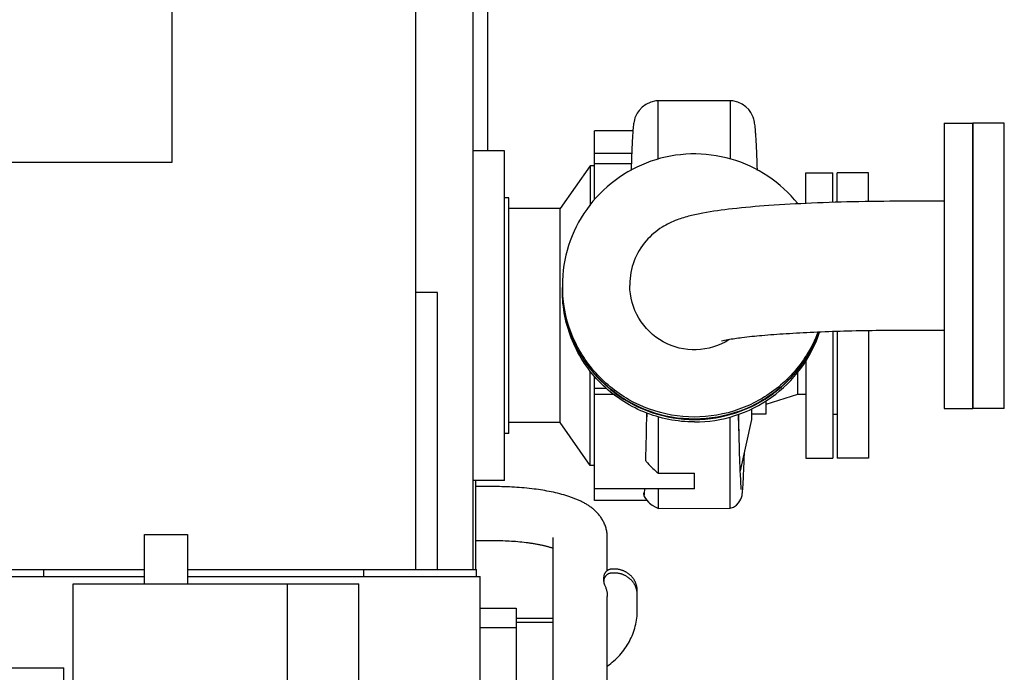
# Model space of a CAD drawing. Header units: millimetres. Extents: x 0 to 1189, y 0 to 841.
# Tile 51 of 77: x 1004 to 1039, y 225 to 248. Entities that reach past the tile are written whole.
import ezdxf
from ezdxf.enums import TextEntityAlignment as Align

# ---------------------------------------------------------------- set-up
doc = ezdxf.new("R2010")
doc.units = ezdxf.units.MM
doc.header["$LTSCALE"] = 65.395
doc.linetypes.add('PHANTOM', pattern=[0.8, 0.45, -0.05, 0.1, -0.05, 0.1, -0.05])
doc.layers.get('0').update_dxf_attribs({"linetype": 'CONTINUOUS'})
for name, color, linetype in [('1907_060000_TLKS_KGS_V_ABL471', 7, 'CONTINUOUS'), ('1907_061000_TLKS_KGS_V_ABL472', 7, 'CONTINUOUS'), ('1907_116500_05_SIMPLE1_A#AF0_ABL513', 7, 'CONTINUOUS'), ('1907_116500_05_SIMPLE1_T2_A_PBL514', 7, 'CONTINUOUS'), ('1907_452000_12_SIMPLE1_A_ABL489', 7, 'CONTINUOUS'), ('1907_452000_12_SIMPLE1_T1_A_PBL490', 7, 'CONTINUOUS'), ('1907_644000_04_SIMPLE1_T1_X_PBL498', 7, 'CONTINUOUS'), ('1907_644000_04_SIMPLE1_T2_X_PBL509', 7, 'CONTINUOUS'), ('1907_644000_04_SIMPLE1_X_ABL497', 7, 'CONTINUOUS'), ('1907_836000_01_SIMPLE1_A_ABL507', 7, 'CONTINUOUS'), ('1907_836000_01_SIMPLE1_T1_A_PBL511', 7, 'CONTINUOUS'), ('1907_836000_01_SIMPLE1_T2_A_PBL508', 7, 'CONTINUOUS'), ('1907_836000_01_SIMPLE1_T2_A_PBL510', 7, 'CONTINUOUS'), ('1937_000000_TLKS_MARKETING_ABL427', 7, 'CONTINUOUS'), ('1937_030000_TLKS_V_ABL432', 7, 'CONTINUOUS'), ('1937_100000_TLKS_V_ABL446', 7, 'CONTINUOUS'), ('1937_111000_12_SIMPLE1_D_ABL457', 7, 'CONTINUOUS'), ('1937_111000_12_SIMPLE1_T1_D_PBL458', 7, 'CONTINUOUS'), ('1937_111200_08_SIMPLE1_T11_X_PBL512', 7, 'CONTINUOUS'), ('1937_111200_08_SIMPLE1_X_ABL459', 7, 'CONTINUOUS'), ('1937_122000_06_SIMPLE1_A_ABL532', 7, 'CONTINUOUS'), ('1937_122000_06_SIMPLE1_T1_A_PBL533', 7, 'CONTINUOUS'), ('1937_151200_02_SIMPLE1_T3_X_PBL448', 7, 'CONTINUOUS'), ('1937_151200_02_SIMPLE1_X_ABL447', 7, 'CONTINUOUS'), ('1937_200000_TLKS_V_ABL467', 7, 'CONTINUOUS'), ('1937_252000_05_SIMPLE1_T1_X_PBL526', 7, 'CONTINUOUS'), ('1937_252000_05_SIMPLE1_X_ABL525', 7, 'CONTINUOUS'), ('top_7_VBL426', 7, 'CONTINUOUS')]:
    doc.layers.add(name, color=color, linetype=linetype)
doc.styles.get("Standard").update_dxf_attribs({"font": 'txt', "width": 0.6})
doc.dimstyles.new('DIMSTYLE_2', dxfattribs={"dimtxt": 3.5, "dimasz": 3.5, "dimexe": 1.8, "dimexo": 0, "dimgap": 0.875, "dimtad": 1, "dimdec": 0, "dimlfac": 20, "dimdsep": 46, "dimtxsty": 'Standard', "dimblk": '_FILLED', "dimblk1": '_FILLED', "dimblk2": '_FILLED', "dimcen": 0.09, "dimadec": 0, "dimazin": 0, "dimtp": 2, "dimtm": 2, "dimtfac": 1, "dimtdec": 0, "dimtofl": 0, "dimtmove": 0, "dimatfit": 3, "dimldrblk": '_FILLED', "dimfxl": 1, "dimtolj": 1, "dimarcsym": 0})

# ---------------------------------------------------------------- blocks, each defined once
blk = doc.blocks.new('_FILLED')
at = {"color": 0, "linetype": 'ByBlock'}
blk.add_solid([(0, 0), (-1, 0.1671), (-1, -0.1671)], dxfattribs=at)
blk = doc.blocks.new('*D2')
at = {"color": 2, "linetype": 'Continuous'}
for p, q in [((768.262, 316.945), (737.125, 316.945)), ((738.925, 316.945), (738.925, 257.723)), ((738.925, 198.5), (738.925, 257.723)), ((1013.05, 198.5), (737.125, 198.5))]:
    blk.add_line(p, q, dxfattribs=at)
at = {"color": 2, "linetype": 'Continuous', "xscale": 3.5, "yscale": 3.5, "zscale": 3.5}
for p, rotation in [((738.925, 316.945), 90), ((738.925, 198.5), 270)]:
    blk.add_blockref('_FILLED', p, dxfattribs=dict(at, rotation=rotation))
at = {"color": 2, "linetype": 'Continuous', "width": 0.672619}
blk.add_text('2369', height=3.5, rotation=90, dxfattribs=at).set_placement((738.05, 257.723), align=Align.CENTER)
blk = doc.blocks.new('1937_151200_02_SIMPLE1_T3_X_PBL448', base_point=(931.025, 250))
at = {"layer": '1937_151200_02_SIMPLE1_T3_X_PBL448', "color": 8, "linetype": 'PHANTOM'}
for p, q in [((1020.1, 229.05), (1020.1, 232.166)), ((1020.75, 231.95), (1020.1, 231.95)), ((1020.75, 230.05), (1020.1, 230.05)), ((1022.8, 222.416), (1022.8, 230.173)), ((1024.7, 229.007), (1024.7, 230.173)), ((1024.95, 229.061), (1024.872, 229.061)), ((1024.95, 228.923), (1024.872, 228.923)), ((1024.572, 228.772), (1024.572, 228.635)), ((1025.75, 227.625), (1025.75, 228.292)), ((1024.7, 225.149), (1024.7, 228.106)), ((1022.8, 227.33), (1021.513, 227.33)), ((1022.8, 227.193), (1021.513, 227.193))]:
    blk.add_line(p, q, dxfattribs=at)
for points, knots in [([(1024.7, 230.173), (1024.7, 230.365), (1024.604, 230.741), (1024.25, 231.161), (1023.807, 231.438), (1023.11, 231.706), (1022.081, 231.9), (1021.214, 231.95), (1020.75, 231.95)], [0, 0, 0, 0, 0.121746, 0.234417, 0.340221, 0.450385, 0.706107, 1, 1, 1, 1]), ([(1022.801, 229.785), (1022.679, 229.828), (1022.391, 229.904), (1021.709, 230.019), (1021.145, 230.05), (1020.75, 230.05)], [0, 0, 0, 0, 0.186928, 0.429471, 1, 1, 1, 1]), ([(1024.872, 229.061), (1024.796, 229.061), (1024.639, 229.002), (1024.572, 228.846), (1024.572, 228.772)], [0, 0, 0, 0, 0.506982, 1, 1, 1, 1]), ([(1024.872, 228.923), (1024.796, 228.923), (1024.639, 228.864), (1024.572, 228.709), (1024.572, 228.635)], [0, 0, 0, 0, 0.506982, 1, 1, 1, 1]), ([(1025.75, 228.292), (1025.75, 228.392), (1025.708, 228.596), (1025.529, 228.851), (1025.263, 229.021), (1025.054, 229.061), (1024.95, 229.061)], [0, 0, 0, 0, 0.245421, 0.493549, 0.745456, 1, 1, 1, 1]), ([(1025.75, 228.154), (1025.75, 228.254), (1025.708, 228.458), (1025.529, 228.713), (1025.263, 228.883), (1025.054, 228.923), (1024.95, 228.923)], [0, 0, 0, 0, 0.245421, 0.493549, 0.745456, 1, 1, 1, 1]), ([(1024.702, 225.669), (1025.018, 225.886), (1025.555, 226.473), (1025.75, 227.247), (1025.75, 227.625)], [0, 0, 0, 0, 0.503757, 1, 1, 1, 1])]:
    blk.add_open_spline(points, degree=3, knots=knots, dxfattribs=at)
for points in [[(1024.572, 228.635), (1024.572, 228.591), (1024.583, 228.546), (1024.603, 228.508)], [(1024.603, 228.508), (1024.666, 228.385), (1024.7, 228.244), (1024.7, 228.106)]]:
    blk.add_open_spline(points, degree=3, dxfattribs=at)
blk = doc.blocks.new('1937_151200_02_SIMPLE1_X_ABL447', base_point=(931.025, 250))
at = {"layer": '1937_151200_02_SIMPLE1_T3_X_PBL448'}
blk.add_blockref('1937_151200_02_SIMPLE1_T3_X_PBL448', (931.025, 250), dxfattribs=at)
blk = doc.blocks.new('1937_111000_12_SIMPLE1_T1_D_PBL458', base_point=(918.7, 250))
at = {"layer": '1937_111000_12_SIMPLE1_T1_D_PBL458', "color": 7, "linetype": 'Continuous'}
blk.add_line((1018, 229.05), (1018, 280.5), dxfattribs=at)
blk = doc.blocks.new('1937_111000_12_SIMPLE1_D_ABL457', base_point=(920.175, 250))
at = {"layer": '1937_111000_12_SIMPLE1_T1_D_PBL458'}
blk.add_blockref('1937_111000_12_SIMPLE1_T1_D_PBL458', (918.7, 250), dxfattribs=at)
blk = doc.blocks.new('1937_111200_08_SIMPLE1_T11_X_PBL512', base_point=(1018.375, 233.9))
at = {"layer": '1937_111200_08_SIMPLE1_T11_X_PBL512', "color": 7, "linetype": 'Continuous'}
for p, q in [((1018.75, 238.75), (1018, 238.75)), ((1018.75, 229.05), (1018.75, 238.75))]:
    blk.add_line(p, q, dxfattribs=at)
blk = doc.blocks.new('1937_111200_08_SIMPLE1_X_ABL459', base_point=(927.575, 238.438))
at = {"layer": '1937_111200_08_SIMPLE1_T11_X_PBL512'}
blk.add_blockref('1937_111200_08_SIMPLE1_T11_X_PBL512', (1018.375, 233.9), dxfattribs=at)
blk = doc.blocks.new('1907_116500_05_SIMPLE1_T2_A_PBL514', base_point=(1006.25, 246.5))
at = {"layer": '1907_116500_05_SIMPLE1_T2_A_PBL514', "color": 7, "linetype": 'Continuous'}
for p, q in [((1003.05, 249.7), (1009.45, 249.7)), ((1003.05, 243.3), (1003.05, 249.7)), ((1009.45, 249.7), (1009.45, 243.3)), ((1009.45, 243.3), (1003.05, 243.3))]:
    blk.add_line(p, q, dxfattribs=at)
blk = doc.blocks.new('1907_116500_05_SIMPLE1_A#AF0_ABL513', base_point=(917.8, 250.9))
at = {"layer": '1907_116500_05_SIMPLE1_T2_A_PBL514'}
blk.add_blockref('1907_116500_05_SIMPLE1_T2_A_PBL514', (1006.25, 246.5), dxfattribs=at)
blk = doc.blocks.new('1937_122000_06_SIMPLE1_T1_A_PBL533', base_point=(1020.05, 254))
at = {"layer": '1937_122000_06_SIMPLE1_T1_A_PBL533', "color": 7, "linetype": 'Continuous'}
for p, q in [((1020.1, 278.95), (1020, 278.95)), ((1020.1, 278.25), (1020.1, 278.95)), ((1020.1, 270.086), (1020.1, 275.473)), ((1020.1, 229.05), (1020.1, 232.166))]:
    blk.add_line(p, q, dxfattribs=at)
blk = doc.blocks.new('1937_122000_06_SIMPLE1_A_ABL532', base_point=(1020.05, 254))
at = {"layer": '1937_122000_06_SIMPLE1_T1_A_PBL533'}
blk.add_blockref('1937_122000_06_SIMPLE1_T1_A_PBL533', (1020.05, 254), dxfattribs=at)
blk = doc.blocks.new('1937_100000_TLKS_V_ABL446', base_point=(931.025, 250))
at = {"layer": '1907_116500_05_SIMPLE1_A#AF0_ABL513'}
blk.add_blockref('1907_116500_05_SIMPLE1_A#AF0_ABL513', (917.8, 250.9), dxfattribs=at)
at = {"layer": '1937_111000_12_SIMPLE1_D_ABL457'}
blk.add_blockref('1937_111000_12_SIMPLE1_D_ABL457', (920.175, 250), dxfattribs=at)
at = {"layer": '1937_111200_08_SIMPLE1_X_ABL459'}
blk.add_blockref('1937_111200_08_SIMPLE1_X_ABL459', (927.575, 238.438), dxfattribs=at)
at = {"layer": '1937_122000_06_SIMPLE1_A_ABL532'}
blk.add_blockref('1937_122000_06_SIMPLE1_A_ABL532', (1020.05, 254), dxfattribs=at)
at = {"layer": '1937_151200_02_SIMPLE1_X_ABL447'}
blk.add_blockref('1937_151200_02_SIMPLE1_X_ABL447', (931.025, 250), dxfattribs=at)
blk = doc.blocks.new('1937_252000_05_SIMPLE1_T1_X_PBL526', base_point=(1019.25, 254.648))
at = {"layer": '1937_252000_05_SIMPLE1_T1_X_PBL526', "color": 7, "linetype": 'Continuous'}
for p, q in [((1020, 280.245), (1018, 280.245)), ((1020, 229.05), (1020, 280.245)), ((1020.5, 256.734), (1020.5, 243.716)), ((1020, 256.317), (1020.5, 256.317))]:
    blk.add_line(p, q, dxfattribs=at)
blk = doc.blocks.new('1937_252000_05_SIMPLE1_X_ABL525', base_point=(1019.25, 254.6475))
at = {"layer": '1937_252000_05_SIMPLE1_T1_X_PBL526'}
blk.add_blockref('1937_252000_05_SIMPLE1_T1_X_PBL526', (1019.25, 254.6475), dxfattribs=at)
blk = doc.blocks.new('1937_200000_TLKS_V_ABL467', base_point=(928.375, 254.648))
at = {"layer": '1937_252000_05_SIMPLE1_X_ABL525'}
blk.add_blockref('1937_252000_05_SIMPLE1_X_ABL525', (1019.25, 254.648), dxfattribs=at)
blk = doc.blocks.new('1937_030000_TLKS_V_ABL432', base_point=(904.867, 252.452))
at = {"layer": '1937_100000_TLKS_V_ABL446'}
blk.add_blockref('1937_100000_TLKS_V_ABL446', (931.025, 250), dxfattribs=at)
at = {"layer": '1937_200000_TLKS_V_ABL467'}
blk.add_blockref('1937_200000_TLKS_V_ABL467', (928.375, 254.648), dxfattribs=at)
blk = doc.blocks.new('1907_452000_12_SIMPLE1_T1_A_PBL490', base_point=(1014.14, 221.738))
at = {"layer": '1907_452000_12_SIMPLE1_T1_A_PBL490', "color": 7, "linetype": 'Continuous'}
for p, q in [((1008.5, 230.275), (1010, 230.275)), ((1008.5, 228.55), (1008.5, 230.275)), ((1010, 230.275), (1010, 228.55)), ((1003.375, 229.05), (1008.5, 229.05)), ((1003.375, 228.8), (1003.375, 229.05)), ((1004.975, 228.8), (1004.975, 229.05)), ((1010, 229.05), (1020.125, 229.05)), ((1016.175, 228.8), (1016.175, 229.05)), ((1020.125, 228.8), (1020.125, 229.05)), ((1003.25, 228.8), (1008.5, 228.8)), ((1003.25, 228.8), (1003.25, 225.6)), ((1010, 228.8), (1020.25, 228.8)), ((1020.25, 216.65), (1020.25, 228.8)), ((1006, 228.55), (1016, 228.55)), ((1006, 224.8), (1006, 228.55)), ((1013.5, 224.8), (1013.5, 228.55)), ((1016, 224.8), (1016, 228.55)), ((1020.25, 227.692), (1021.513, 227.692)), ((1021.513, 227.692), (1021.513, 223.591)), ((1020.25, 227.017), (1021.513, 227.017)), ((1002.825, 225.6), (1005.675, 225.6)), ((1002.825, 222.55), (1002.825, 225.6)), ((1005.675, 224.8), (1005.675, 225.6)), ((1003.25, 224.8), (1020.25, 224.8)), ((1003.25, 216.65), (1003.25, 224.8)), ((1005.45, 216.65), (1005.45, 224.8)), ((1018.05, 216.65), (1018.05, 224.8)), ((1020.25, 224.336), (1021.513, 224.336)), ((1002.35, 223.925), (1002.3, 223.925)), ((1002.825, 223.925), (1002.5, 223.925)), ((1020.25, 223.591), (1022.075, 223.591)), ((1022.075, 223.591), (1022.075, 221.55)), ((1002.825, 222.55), (1003.25, 222.55)), ((1023, 221.55), (1020.25, 221.55)), ((1023, 221.55), (1023, 219.055)), ((1002.35, 220.83), (1002.3, 220.83)), ((1003.25, 220.83), (1002.5, 220.83)), ((1023, 219.65), (1023.45, 219.65)), ((1023.45, 217.15), (1023.45, 219.65)), ((1002.35, 219.58), (1002.3, 219.58)), ((1003.25, 219.58), (1002.5, 219.58)), ((1020.25, 219.05), (1021.7, 219.05)), ((1021.075, 219.05), (1021.075, 217.55)), ((1023.45, 219.055), (1021.7, 219.055)), ((1021.7, 219.055), (1021.7, 217.55)), ((1023.45, 219), (1024.55, 219)), ((1024.55, 217.8), (1024.55, 219)), ((1025.58, 218.75), (1025.687, 219.15)), ((1025.687, 219.15), (1025.873, 219.15)), ((1025.687, 217.65), (1025.687, 219.15)), ((1025.873, 219.15), (1025.98, 218.75)), ((1025.873, 217.65), (1025.873, 219.15)), ((1024.55, 218.68), (1024.85, 218.68)), ((1024.85, 218.8), (1024.93, 218.8)), ((1024.85, 218), (1024.85, 218.8)), ((1024.93, 218), (1024.93, 218.8)), ((1024.93, 218.688), (1025.18, 218.688)), ((1025.18, 218.75), (1025.33, 218.75)), ((1025.18, 218.05), (1025.18, 218.75)), ((1025.33, 218.05), (1025.33, 218.75)), ((1025.48, 218.75), (1025.58, 218.75)), ((1025.48, 218.05), (1025.48, 218.75)), ((1025.58, 218.05), (1025.58, 218.75)), ((1025.98, 218.05), (1025.98, 218.75)), ((1024.55, 218.12), (1024.85, 218.12)), ((1024.85, 218), (1024.93, 218)), ((1024.93, 218.113), (1025.18, 218.113)), ((1025.18, 218.05), (1025.33, 218.05)), ((1025.48, 218.05), (1025.58, 218.05)), ((1025.58, 218.05), (1025.687, 217.65)), ((1025.873, 217.65), (1025.98, 218.05)), ((1020.25, 217.55), (1023.45, 217.55)), ((1022.75, 217.025), (1022.75, 217.55)), ((1023, 217.55), (1023, 217.025)), ((1023.45, 217.8), (1024.55, 217.8)), ((1025.687, 217.65), (1025.873, 217.65)), ((1022.75, 217.025), (1023, 217.025)), ((1023, 217.15), (1023.45, 217.15)), ((1020.25, 216.65), (1003.25, 216.65)), ((1003.4, 216.65), (1003.4, 213.2)), ((1005.25, 216.65), (1005.25, 213.2)), ((1018.25, 216.65), (1018.25, 213.2)), ((1020.1, 216.65), (1020.1, 213.2)), ((1020.1, 213.2), (1003.4, 213.2))]:
    blk.add_line(p, q, dxfattribs=at)
for centre, start, end in [((1025.405, 218.75), 180.0191, 359.9618), ((1025.405, 218.05), 0.0382, 179.9809)]:
    blk.add_arc(centre, 0.075, start, end, dxfattribs=at)
blk = doc.blocks.new('1907_452000_12_SIMPLE1_A_ABL489', base_point=(1014.14, 221.7375))
at = {"layer": '1907_452000_12_SIMPLE1_T1_A_PBL490'}
blk.add_blockref('1907_452000_12_SIMPLE1_T1_A_PBL490', (1014.14, 221.7375), dxfattribs=at)
blk = doc.blocks.new('1907_644000_04_SIMPLE1_T1_X_PBL498', base_point=(1026.188, 238.327))
at = {"layer": '1907_644000_04_SIMPLE1_T1_X_PBL498', "color": 7, "linetype": 'Continuous'}
for p, q in [((1026.482, 243.434), (1026.483, 245.468)), ((1029.014, 245.466), (1026.483, 245.468)), ((1029.017, 243.438), (1029.014, 245.466)), ((1025.595, 244.413), (1024.25, 244.413)), ((1024.25, 241.992), (1024.25, 244.413)), ((1021.1, 243.716), (1020, 243.716)), ((1021.1, 232.166), (1021.1, 243.716)), ((1024.25, 243.636), (1025.555, 243.636)), ((1024.1, 243.191), (1023.05, 241.691)), ((1024.25, 243.191), (1024.1, 243.191)), ((1024.1, 243.191), (1024.1, 241.793)), ((1024.25, 243.265), (1025.541, 243.265)), ((1021.25, 242.066), (1021.1, 242.066)), ((1021.25, 233.816), (1021.25, 242.066)), ((1023.05, 241.691), (1021.25, 241.691)), ((1023.05, 234.191), (1023.05, 241.691)), ((1023.125, 238.908), (1023.125, 238.916)), ((1024.1, 232.691), (1024.1, 236.01)), ((1024.25, 231.469), (1024.25, 235.81)), ((1031.363, 235.96), (1031.363, 235.171)), ((1024.674, 235.387), (1024.25, 235.387)), ((1024.942, 235.175), (1024.25, 235.175)), ((1031.363, 235.171), (1030.25, 234.827)), ((1031.65, 235.171), (1031.363, 235.171)), ((1030.25, 234.945), (1030.25, 234.491)), ((1026.082, 234.536), (1026.082, 234.394)), ((1029.754, 234.675), (1029.754, 234.296)), ((1030.25, 234.491), (1029.754, 234.491)), ((1023.05, 234.191), (1021.25, 234.191)), ((1024.1, 232.691), (1023.05, 234.191)), ((1026.49, 232.419), (1026.491, 234.388)), ((1029, 232.4), (1028.998, 234.386)), ((1029.754, 234.296), (1029.356, 232.504)), ((1021.25, 233.816), (1021.1, 233.816)), ((1029.344, 232.797), (1029.331, 233.231)), ((1024.25, 232.691), (1024.1, 232.691)), ((1026.49, 232.419), (1027.75, 232.426)), ((1027.75, 231.869), (1027.75, 232.426)), ((1029, 231.913), (1029, 232.4)), ((1021.1, 232.166), (1020, 232.166)), ((1027.75, 231.869), (1024.25, 231.869)), ((1026.001, 231.725), (1025.969, 231.715)), ((1026.489, 231.187), (1026.49, 231.868)), ((1029.002, 231.195), (1029, 231.913)), ((1029.395, 231.835), (1029.392, 231.862)), ((1026.085, 231.469), (1024.25, 231.469)), ((1025.981, 231.635), (1025.982, 231.634)), ((1025.982, 231.634), (1025.986, 231.63)), ((1026.489, 231.187), (1029.002, 231.195))]:
    blk.add_line(p, q, dxfattribs=at)
for points in [[(1026.483, 245.468), (1026.402, 245.461), (1026.219, 245.417), (1026.052, 245.338), (1025.917, 245.238), (1025.815, 245.13), (1025.742, 245.026), (1025.696, 244.937), (1025.667, 244.864), (1025.648, 244.799), (1025.635, 244.745), (1025.626, 244.698), (1025.619, 244.654), (1025.613, 244.608), (1025.608, 244.559), (1025.602, 244.504), (1025.597, 244.443)], [(1029.959, 243.029), (1029.952, 243.21), (1029.945, 243.382), (1029.938, 243.539), (1029.932, 243.684), (1029.926, 243.814), (1029.92, 243.933), (1029.914, 244.04), (1029.908, 244.138), (1029.902, 244.226), (1029.897, 244.306), (1029.894, 244.344), (1029.889, 244.413), (1029.883, 244.475), (1029.878, 244.531), (1029.872, 244.583), (1029.866, 244.631), (1029.859, 244.676), (1029.852, 244.722), (1029.842, 244.77), (1029.828, 244.826), (1029.806, 244.892), (1029.775, 244.967), (1029.728, 245.055), (1029.656, 245.155), (1029.555, 245.257), (1029.425, 245.349), (1029.269, 245.42), (1029.095, 245.46), (1029.014, 245.466)], [(1025.597, 244.443), (1025.592, 244.374), (1025.59, 244.337), (1025.585, 244.255), (1025.579, 244.164), (1025.574, 244.062), (1025.568, 243.948), (1025.563, 243.822), (1025.557, 243.68), (1025.551, 243.523), (1025.544, 243.349), (1025.538, 243.157), (1025.533, 243.024)], [(1029.331, 233.231), (1029.316, 233.747), (1029.309, 234.036), (1029.298, 234.491)], [(1029.002, 231.195), (1029.115, 231.235), (1029.218, 231.301), (1029.295, 231.377), (1029.345, 231.448), (1029.377, 231.51), (1029.397, 231.565), (1029.409, 231.609), (1029.417, 231.644), (1029.423, 231.675), (1029.427, 231.705), (1029.431, 231.736), (1029.434, 231.77), (1029.438, 231.806), (1029.441, 231.845), (1029.445, 231.889), (1029.448, 231.938), (1029.451, 231.993), (1029.455, 232.055), (1029.459, 232.126), (1029.463, 232.205), (1029.467, 232.296), (1029.472, 232.397), (1029.476, 232.509), (1029.481, 232.633), (1029.486, 232.769), (1029.491, 232.917), (1029.499, 233.148)], [(1029.362, 232.363), (1029.355, 232.508), (1029.349, 232.656), (1029.344, 232.797)], [(1029.392, 231.862), (1029.386, 231.918), (1029.383, 231.956), (1029.377, 232.057), (1029.37, 232.192), (1029.362, 232.363)], [(1025.984, 231.629), (1026.017, 231.564), (1026.069, 231.486), (1026.138, 231.408), (1026.177, 231.371), (1026.268, 231.299), (1026.374, 231.236), (1026.489, 231.187)]]:
    blk.add_lwpolyline(points, dxfattribs=at)
for centre, radius, start, end in [((1027.724, 238.909), 4.599, 180.0091, 189.7446), ((1027.718, 238.909), 4.593, 189.7532, 191.8467), ((1027.724, 238.911), 4.6, 191.8528, 200.0296), ((1027.721, 238.91), 4.596, 200.0343, 201.9069), ((1027.733, 238.916), 4.609, 201.9211, 232.8035), ((1027.767, 238.916), 4.609, 307.1965, 338.0789), ((1027.78, 238.91), 4.595, 339.9659, 340.2097), ((1027.742, 238.925), 4.622, 232.7879, 233.1235), ((1027.749, 238.938), 4.637, 233.1396, 270.0103), ((1027.751, 238.938), 4.637, 269.9897, 306.8604), ((793.709, 238.934), 232.418, 358.49995, 358.91464), ((941.26, 232.509), 88.063, 0.86847, 1.28714), ((1026.716, 233.333), 0.825, 215.8671, 222.347)]:
    blk.add_arc(centre, radius, start, end, dxfattribs=at)
for points, knots in [([(1027.75, 234.214), (1027.149, 234.214), (1025.933, 234.453), (1024.396, 235.478), (1023.366, 237.009), (1023.125, 238.222), (1023.125, 238.821)], [0, 0, 0, 0, 0.25044, 0.500623, 0.75044, 1, 1, 1, 1]), ([(1027.75, 234.214), (1028.229, 234.214), (1029.192, 234.364), (1030.494, 235.02), (1031.532, 236.04), (1031.983, 236.904), (1032.135, 237.356)], [0, 0, 0, 0, 0.250336, 0.500502, 0.750391, 1, 1, 1, 1]), ([(1025.969, 231.715), (1025.97, 231.705), (1025.973, 231.679), (1025.975, 231.651), (1025.981, 231.635)], [0, 0, 0, 0, 0.359733, 1, 1, 1, 1]), ([(1025.986, 231.63), (1025.987, 231.63), (1025.99, 231.637), (1025.995, 231.657), (1026, 231.703), (1026.006, 231.775), (1026.01, 231.834), (1026.012, 231.868)], [0, 0, 0, 0, 0.02443, 0.076984, 0.270177, 0.579092, 1, 1, 1, 1])]:
    blk.add_open_spline(points, degree=3, knots=knots, dxfattribs=at)
blk.add_open_spline([(1026.106, 232.778), (1026.224, 232.648), (1026.352, 232.527), (1026.49, 232.419)], degree=3, dxfattribs=at)
blk = doc.blocks.new('1907_644000_04_SIMPLE1_T2_X_PBL509', base_point=(1032.2, 237.941))
at = {"layer": '1907_644000_04_SIMPLE1_T2_X_PBL509', "color": 7, "linetype": 'Continuous'}
for p, q in [((1031.65, 242.941), (1032.6, 242.941)), ((1031.65, 241.868), (1031.65, 242.941)), ((1032.6, 241.905), (1032.6, 242.941)), ((1032.6, 237.378), (1032.6, 232.941)), ((1031.65, 236.347), (1031.65, 232.941)), ((1032.6, 234.491), (1032.75, 234.491)), ((1031.65, 232.941), (1032.6, 232.941))]:
    blk.add_line(p, q, dxfattribs=at)
blk = doc.blocks.new('1907_644000_04_SIMPLE1_X_ABL497', base_point=(1026.375, 238.327))
at = {"layer": '1907_644000_04_SIMPLE1_T1_X_PBL498'}
blk.add_blockref('1907_644000_04_SIMPLE1_T1_X_PBL498', (1026.188, 238.327), dxfattribs=at)
at = {"layer": '1907_644000_04_SIMPLE1_T2_X_PBL509'}
blk.add_blockref('1907_644000_04_SIMPLE1_T2_X_PBL509', (1032.2, 237.941), dxfattribs=at)
blk = doc.blocks.new('1907_836000_01_SIMPLE1_T2_A_PBL508', base_point=(1033.3, 237.941))
at = {"layer": '1907_836000_01_SIMPLE1_T2_A_PBL508', "color": 7, "linetype": 'Continuous'}
for p, q in [((1033.85, 242.941), (1032.75, 242.941)), ((1032.75, 241.91), (1032.75, 242.941)), ((1033.85, 241.935), (1033.85, 242.941)), ((1032.75, 237.382), (1032.75, 232.941)), ((1033.85, 237.408), (1033.85, 232.941)), ((1033.85, 232.941), (1032.75, 232.941))]:
    blk.add_line(p, q, dxfattribs=at)
blk = doc.blocks.new('1907_836000_01_SIMPLE1_T2_A_PBL510', base_point=(1038.05, 239.6841))
at = {"layer": '1907_836000_01_SIMPLE1_T2_A_PBL510', "color": 7, "linetype": 'Continuous'}
for p, q in [((1038.6, 244.6841), (1037.5, 244.6841)), ((1037.5, 234.6841), (1037.5, 244.6841)), ((1038.6, 234.6841), (1038.6, 244.6841)), ((1038.6, 234.6841), (1037.5, 234.6841))]:
    blk.add_line(p, q, dxfattribs=at)
blk = doc.blocks.new('1907_836000_01_SIMPLE1_T1_A_PBL511', base_point=(1030.312, 239.499))
at = {"layer": '1907_836000_01_SIMPLE1_T1_A_PBL511', "color": 7, "linetype": 'Continuous'}
for p, q in [((1036.5, 244.684), (1037.5, 244.684)), ((1036.5, 244.684), (1036.5, 234.684)), ((1037.5, 244.684), (1037.5, 234.684)), ((1036.5, 241.947), (1035.25, 241.947)), ((1025.487, 239.03), (1025.487, 238.996)), ((1036.5, 237.422), (1035.25, 237.422)), ((1036.5, 234.684), (1037.5, 234.684))]:
    blk.add_line(p, q, dxfattribs=at)
blk.add_arc((1027.711, 238.996), 4.586, 180.0001, 180.9189, dxfattribs=at)
for points, knots in [([(1031.369, 241.864), (1031.074, 242.234), (1030.363, 242.886), (1029.054, 243.493), (1027.622, 243.675), (1026.201, 243.415), (1024.927, 242.738), (1023.919, 241.706), (1023.273, 240.419), (1023.125, 239.468), (1023.125, 238.996)], [0, 0, 0, 0, 0.124972, 0.250077, 0.37526, 0.500435, 0.62552, 0.750466, 0.875275, 1, 1, 1, 1]), ([(1035.25, 241.947), (1034.668, 241.947), (1033.534, 241.936), (1031.9, 241.886), (1030.423, 241.806), (1029.155, 241.698), (1028.236, 241.576), (1027.591, 241.44), (1027.105, 241.294), (1026.562, 241.034), (1026.009, 240.566), (1025.59, 239.868), (1025.487, 239.31), (1025.487, 239.03)], [0, 0, 0, 0, 0.156666, 0.305723, 0.440264, 0.555034, 0.648614, 0.689842, 0.732454, 0.784919, 0.851239, 0.924622, 1, 1, 1, 1]), ([(1032.099, 237.355), (1031.917, 236.852), (1031.37, 235.904), (1030.116, 234.853), (1028.575, 234.292), (1026.936, 234.29), (1025.394, 234.847), (1024.137, 235.897), (1023.315, 237.31), (1023.125, 238.388), (1023.125, 238.922)], [0, 0, 0, 0, 0.124852, 0.249865, 0.375019, 0.50023, 0.625385, 0.750398, 0.875252, 1, 1, 1, 1]), ([(1032.072, 237.356), (1031.884, 236.862), (1031.329, 235.933), (1030.079, 234.909), (1028.554, 234.364), (1026.934, 234.367), (1025.41, 234.915), (1024.162, 235.944), (1023.337, 237.333), (1023.134, 238.394), (1023.126, 238.922)], [0, 0, 0, 0, 0.124855, 0.24987, 0.375023, 0.500231, 0.625383, 0.750397, 0.875251, 1, 1, 1, 1]), ([(1028.958, 237.09), (1028.621, 236.878), (1027.818, 236.632), (1026.606, 236.926), (1025.708, 237.791), (1025.487, 238.599), (1025.487, 238.996)], [0, 0, 0, 0, 0.250289, 0.500607, 0.750516, 1, 1, 1, 1]), ([(1035.25, 237.422), (1034.494, 237.422), (1033.386, 237.407), (1031.955, 237.356), (1030.997, 237.305), (1030.16, 237.243), (1029.478, 237.176), (1029.008, 237.108), (1028.769, 237.066), (1028.698, 237.046)], [0, 0, 0, 0, 0.344956, 0.506053, 0.653571, 0.782996, 0.88942, 0.966258, 1, 1, 1, 1])]:
    blk.add_open_spline(points, degree=3, knots=knots, dxfattribs=at)
blk = doc.blocks.new('1907_836000_01_SIMPLE1_A_ABL507', base_point=(1030.862, 238.813))
at = {"layer": '1907_836000_01_SIMPLE1_T1_A_PBL511'}
blk.add_blockref('1907_836000_01_SIMPLE1_T1_A_PBL511', (1030.312, 239.499), dxfattribs=at)
at = {"layer": '1907_836000_01_SIMPLE1_T2_A_PBL508'}
blk.add_blockref('1907_836000_01_SIMPLE1_T2_A_PBL508', (1033.3, 237.941), dxfattribs=at)
at = {"layer": '1907_836000_01_SIMPLE1_T2_A_PBL510'}
blk.add_blockref('1907_836000_01_SIMPLE1_T2_A_PBL510', (1038.05, 239.684), dxfattribs=at)
blk = doc.blocks.new('1907_061000_TLKS_KGS_V_ABL472', base_point=(1022.45, 252.114))
at = {"layer": '1907_452000_12_SIMPLE1_A_ABL489'}
blk.add_blockref('1907_452000_12_SIMPLE1_A_ABL489', (1014.14, 221.738), dxfattribs=at)
at = {"layer": '1907_644000_04_SIMPLE1_X_ABL497'}
blk.add_blockref('1907_644000_04_SIMPLE1_X_ABL497', (1026.375, 238.327), dxfattribs=at)
at = {"layer": '1907_836000_01_SIMPLE1_A_ABL507'}
blk.add_blockref('1907_836000_01_SIMPLE1_A_ABL507', (1030.862, 238.813), dxfattribs=at)
blk = doc.blocks.new('1907_060000_TLKS_KGS_V_ABL471', base_point=(1022.45, 252.114))
at = {"layer": '1907_061000_TLKS_KGS_V_ABL472'}
blk.add_blockref('1907_061000_TLKS_KGS_V_ABL472', (1022.45, 252.114), dxfattribs=at)
blk = doc.blocks.new('1937_000000_TLKS_MARKETING_ABL427', base_point=(897.25, 252.452))
at = {"layer": '1907_060000_TLKS_KGS_V_ABL471'}
blk.add_blockref('1907_060000_TLKS_KGS_V_ABL471', (1022.45, 252.114), dxfattribs=at)
at = {"layer": '1937_030000_TLKS_V_ABL432'}
blk.add_blockref('1937_030000_TLKS_V_ABL432', (904.867, 252.452), dxfattribs=at)
blk = doc.blocks.new('TOP_7_VBL426', base_point=(897.25, 254.347))
at = {"layer": '1937_000000_TLKS_MARKETING_ABL427'}
blk.add_blockref('1937_000000_TLKS_MARKETING_ABL427', (897.25, 252.452), dxfattribs=at)

msp = doc.modelspace()

# ---------------------------------------------------------------- block references
at = {"layer": 'top_7_VBL426'}
msp.add_blockref('TOP_7_VBL426', (897.24999, 254.3475), dxfattribs=at)

# ---------------------------------------------------------------- dimensions: what is measured, and where the dimension line sits
at = {"color": 2, "linetype": 'Continuous'}
dim = msp.add_linear_dim(base=(738.925, 316.945), p1=(1013.05, 198.5), p2=(768.2621, 316.945), angle=90, dimstyle='DIMSTYLE_2', dxfattribs=at)
dim.commit()
dim.dimension.update_dxf_attribs({"geometry": '*D2', "text_midpoint": (738.925, 257.38915), "dimtype": 160})

doc.saveas('drawing.dxf')
